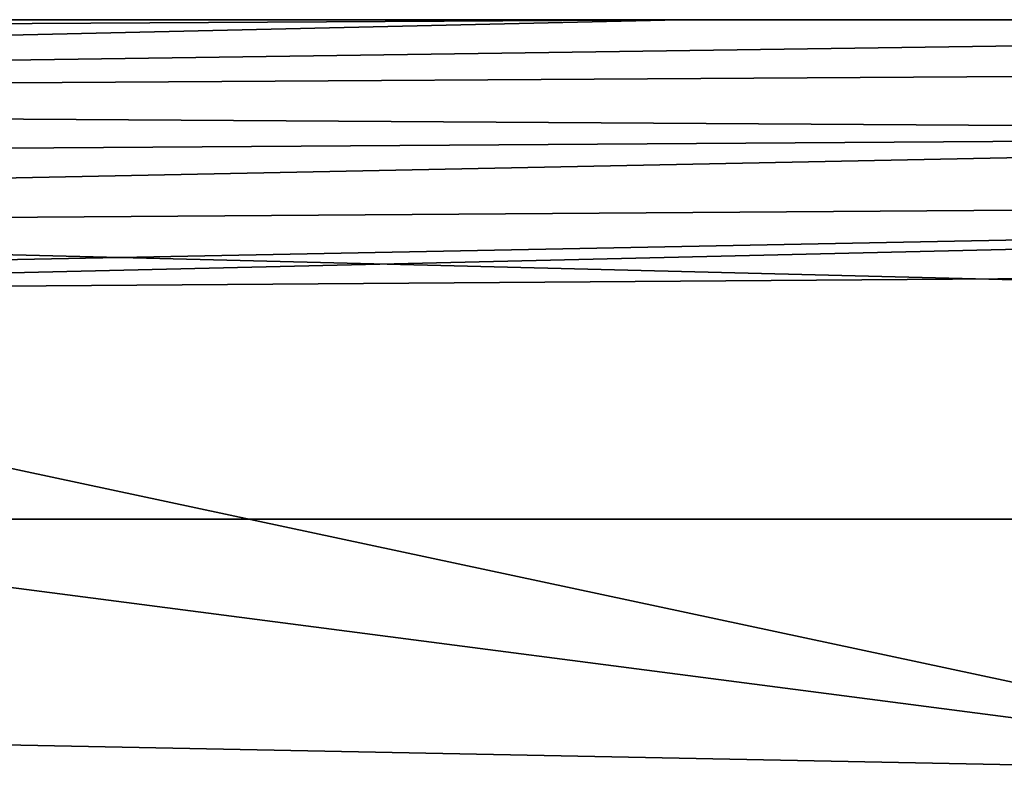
# Model space of a CAD drawing. Header units: metres. Extents: x -258 to 72, y -72 to 102.
# Tile 25 of 256: x -228.15 to -225.19, y 12.72 to 15. Entities that reach past the tile are written whole.
import ezdxf

# ---------------------------------------------------------------- set-up
doc = ezdxf.new("R2010")
doc.units = ezdxf.units.M
doc.layers.add('solid_FREESTAND_ASM_SW0005', color=7, linetype='CONTINUOUS')

msp = doc.modelspace()

# ---------------------------------------------------------------- linework, layer by layer
at = {"layer": 'solid_FREESTAND_ASM_SW0005'}
for points in [[(-256.5, 15, 28.181973), (-256.5, 15, 44.299999), (-196.306244, 15, 44.299999)], [(-196.306244, 13.5, 45.799999), (-196.306244, 15, 44.299999), (-256.5, 15, 44.299999)], [(-238.440872, 15, 28.071369), (-256.5, 15, 28.181973), (-196.306244, 15, 44.299999)], [(-256.5, 13.5, 45.799999), (-196.306244, 13.5, 45.799999), (-256.5, 15, 44.299999)], [(-241.378769, 14.913336, 28.017836), (-238.440872, 15, 28.071369), (-226.167526, 15, 27.996443)], [(-236.815979, 14.756356, 27.884464), (-241.378769, 14.913336, 28.017836), (-226.167526, 15, 27.996443)], [(-226.167526, 15, 27.996443), (-238.440872, 15, 28.071369), (-196.306244, 15, 44.299999)], [(-236.815979, 14.756356, 27.884464), (-226.167526, 15, 27.996443), (-219.629044, 15, 27.956598)], [(-216.990585, 14.879962, 27.843725), (-236.815979, 14.756356, 27.884464), (-219.629044, 15, 27.956598)], [(-219.629044, 15, 27.956598), (-226.167526, 15, 27.996443), (-196.306244, 15, 44.299999)], [(-221.512268, 14.659431, 27.738874), (-236.815979, 14.756356, 27.884464), (-216.990585, 14.879962, 27.843725)], [(-221.512268, 14.659431, 27.738874), (-239.037888, 14.540899, 27.794319), (-236.815979, 14.756356, 27.884464)], [(-237.241791, 14.341305, 27.72176), (-239.037888, 14.540899, 27.794319), (-221.512268, 14.659431, 27.738874)], [(-217.966995, 14.479047, 27.643015), (-237.241791, 14.341305, 27.72176), (-221.512268, 14.659431, 27.738874)], [(-234.763168, 14.150604, 27.674826), (-237.241791, 14.341305, 27.72176), (-217.966995, 14.479047, 27.643015)], [(-230.65802, 14.180984, 27.653084), (-234.763168, 14.150604, 27.674826), (-217.966995, 14.479047, 27.643015)], [(-223.848801, 14.231503, 27.618423), (-230.65802, 14.180984, 27.653084), (-217.966995, 14.479047, 27.643015)], [(-223.884766, 12.736094, 27.389223), (-230.65802, 14.180984, 27.653084), (-223.848801, 14.231503, 27.618423)], [(-223.884766, 12.736094, 27.389223), (-234.763168, 14.150604, 27.674826), (-230.65802, 14.180984, 27.653084)], [(-234.793289, 12.95227, 27.554092), (-234.763168, 14.150604, 27.674826), (-223.884766, 12.736094, 27.389223)], [(-196.306244, -13.5, 45.799999), (-196.306244, 13.5, 45.799999), (-256.5, 13.5, 45.799999)], [(-196.306244, -13.5, 45.799999), (-256.5, 13.5, 45.799999), (-256.5, -13.5, 45.799999)], [(-234.796021, 11.741248, 27.436954), (-234.793289, 12.95227, 27.554092), (-223.884766, 12.736094, 27.389223)], [(-234.796021, 11.741248, 27.436954), (-223.884766, 12.736094, 27.389223), (-223.888168, 11.210911, 27.169706)]]:
    msp.add_3dface(points, dxfattribs=at)

doc.saveas('drawing.dxf')
